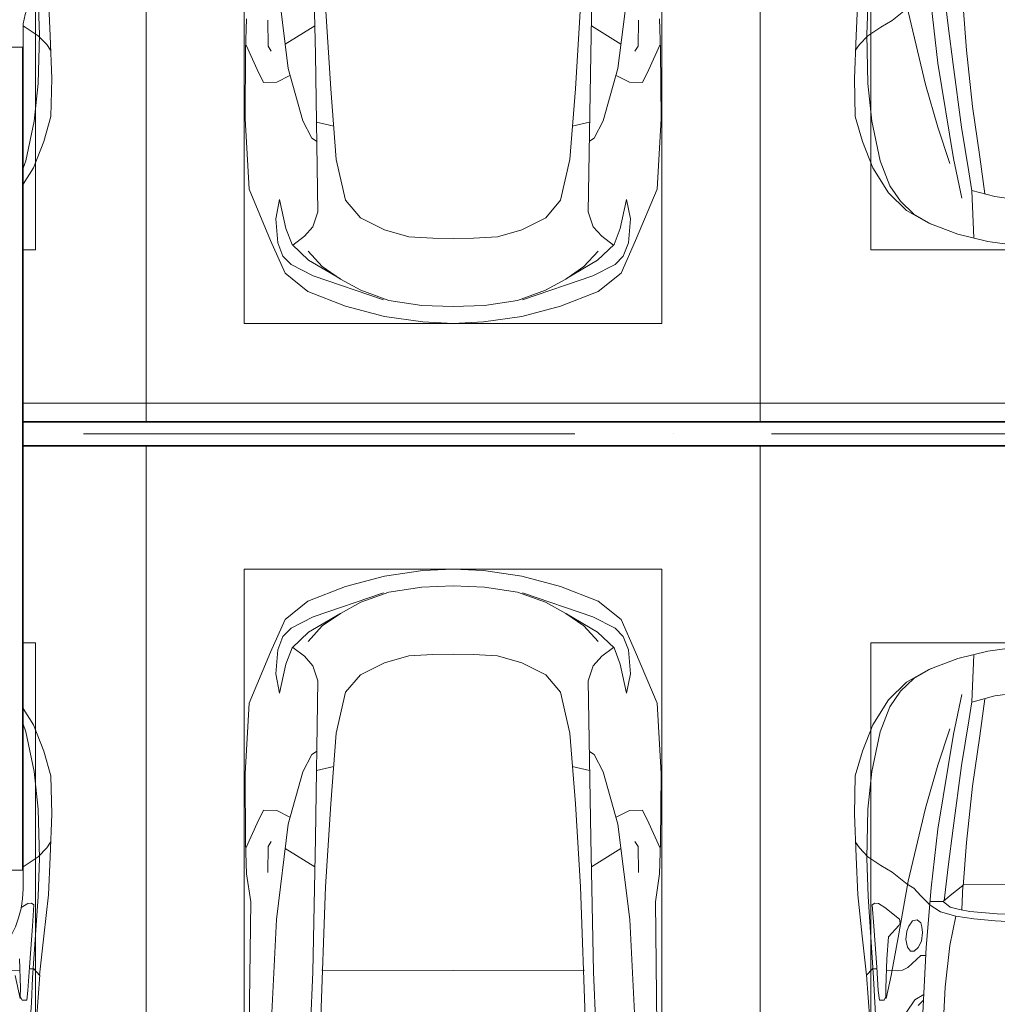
# Model space of a CAD drawing. Header units: millimetres. Extents: x -32229 to 192519, y -13689 to 125138.
# Tile 141 of 183: x 37521 to 41501, y 62079 to 66086. Entities that reach past the tile are written whole.
import ezdxf

# ---------------------------------------------------------------- set-up
doc = ezdxf.new("R2010")
doc.units = ezdxf.units.MM
doc.linetypes.add('ADSK_Осевая', pattern=[2800, 2000, -400, 0, -400])
for name, color, linetype, lineweight in [('A-DETL-GENF-OTLN', 7, 'Continuous', 18), ('A-FLOR-____-OTLN', 7, 'Continuous', 18), ('C-PRKG-____-OTLN', 7, 'Continuous', 18), ('E-CABL-TRAY-CNTR', 7, 'ADSK_Осевая', 18), ('E-CABL-TRAY-OTLN', 7, 'Continuous', 18)]:
    doc.layers.add(name, color=color, linetype=linetype, lineweight=lineweight)

# ---------------------------------------------------------------- blocks, each defined once
blk = doc.blocks.new('АР_Машиноместо - 4900x2400_М__5300х2500_-V106--01 ЭЛ')
at = {"layer": 'A-DETL-GENF-OTLN', "color": 254, "lineweight": 13, "true_color": 0xd4d4d4}
for p, q in [((2065.8, -3623.7), (2060.5, -3468.5)), ((2061.4, -3823.4), (2065.8, -3623.7)), ((2045.3, -3976.8), (2061.4, -3823.4)), ((2011.4, -4138.1), (2045.3, -3976.8)), ((1999.6, -4168.8), (2011.4, -4138.1))]:
    blk.add_line(p, q, dxfattribs=at)
at = {"layer": 'A-DETL-GENF-OTLN', "color": 253, "lineweight": 13, "true_color": 0xaaaaaa}
for p, q in [((2109.8, -3630), (2102.9, -3474.2)), ((2000.8, -3589.6), (2008.6, -3594.2)), ((2008.6, -3594.2), (2061.4, -3629.8)), ((2061.4, -3629.8), (2096.2, -3665.5)), ((2116, -3802.9), (2109.8, -3630)), ((2096.2, -3665.5), (2111.9, -3688.4)), ((2112.6, -3958.4), (2116, -3802.9)), ((2083.6, -4059.2), (2112.6, -3958.4)), ((2041.4, -4167), (2083.6, -4059.2)), ((1999.6, -4233.1), (2041.4, -4167))]:
    blk.add_line(p, q, dxfattribs=at)
at = {"layer": 'C-PRKG-____-OTLN', "color": 253, "lineweight": 13, "true_color": 0xaaaaaa}
for p, q in [((2500, -3400.4), (2500, -5199.7)), ((2050, -3469), (2050, -4500)), ((1999.6, -4500), (2050, -4500)), ((2500, -5300), (1999.6, -5300))]:
    blk.add_line(p, q, dxfattribs=at)
blk = doc.blocks.new('АР_Машиноместо - 5300x2500_С-V107--01 ЭЛ')
at = {"layer": 'A-DETL-GENF-OTLN', "color": 253, "lineweight": 13, "true_color": 0xaaaaaa}
for p, q in [((970.2, 4771.8), (812.7, 4729.4)), ((1126.4, 4794.1), (970.2, 4771.8)), ((1250, 4800), (1126.4, 4794.1)), ((1250, 4800), (1373.6, 4794.1)), ((1373.6, 4794.1), (1529.8, 4771.8)), ((1529.8, 4771.8), (1687.3, 4729.4)), ((812.7, 4729.4), (659.1, 4669.9)), ((1250, 4731.7), (1122.2, 4726.4)), ((1250, 4731.7), (1377.8, 4726.4)), ((1687.3, 4729.4), (1840.9, 4669.9)), ((680.7, 4606.5), (967, 4703.6)), ((988.2, 4706.7), (873.9, 4665.1)), ((1122.2, 4726.4), (988.2, 4706.7)), ((1377.8, 4726.4), (1511.8, 4706.7)), ((1511.8, 4706.7), (1626.1, 4665.1)), ((1819.3, 4606.5), (1533, 4703.6)), ((659.1, 4669.9), (565.9, 4595.1)), ((873.9, 4665.1), (791.3, 4619.7)), ((1626.1, 4665.1), (1708.7, 4619.7)), ((1840.9, 4669.9), (1934.1, 4595.1)), ((788.5, 4617.7), (661.8, 4543.1)), ((791.3, 4619.7), (717.1, 4568.9)), ((1708.7, 4619.7), (1782.9, 4568.9)), ((1711.5, 4617.7), (1838.2, 4543.1)), ((565.9, 4595.1), (507.1, 4462.6)), ((590.7, 4560.1), (680.7, 4606.5)), ((717.1, 4568.9), (659.6, 4505.3)), ((1782.9, 4568.9), (1840.4, 4505.3)), ((1909.3, 4560.1), (1819.3, 4606.5)), ((1934.1, 4595.1), (1992.9, 4462.6)), ((557.5, 4525.7), (590.7, 4560.1)), ((661.8, 4543.1), (594.6, 4479.3)), ((1838.2, 4543.1), (1905.4, 4479.3)), ((1942.5, 4525.7), (1909.3, 4560.1)), ((536.4, 4471.4), (557.5, 4525.7)), ((1963.6, 4471.4), (1942.5, 4525.7)), ((507.1, 4462.6), (419.6, 4254.2)), ((528.4, 4374.7), (536.4, 4471.4)), ((594.6, 4479.3), (569.5, 4413.1)), ((645, 4445.5), (597.3, 4481.4)), ((1069.6, 4447.3), (1167.1, 4453.2)), ((1167.1, 4453.2), (1250, 4453.9)), ((1332.9, 4453.2), (1250, 4453.9)), ((1430.4, 4447.3), (1332.9, 4453.2)), ((1855, 4445.5), (1902.7, 4481.4)), ((1905.4, 4479.3), (1930.5, 4413.1)), ((1971.6, 4374.7), (1963.6, 4471.4)), ((1992.9, 4462.6), (2080.4, 4254.2)), ((569.5, 4413.1), (543.7, 4295.1)), ((679.6, 4406.3), (645, 4445.5)), ((872.7, 4370.2), (970.5, 4419.3)), ((970.5, 4419.3), (1069.6, 4447.3)), ((1529.5, 4419.3), (1430.4, 4447.3)), ((1627.3, 4370.2), (1529.5, 4419.3)), ((1820.4, 4406.3), (1855, 4445.5)), ((1930.5, 4413.1), (1956.3, 4295.1)), ((543.7, 4295.1), (528.4, 4374.7)), ((699.7, 4345.5), (679.6, 4406.3)), ((812.5, 4298.9), (872.7, 4370.2)), ((1687.5, 4298.9), (1627.3, 4370.2)), ((1800.3, 4345.5), (1820.4, 4406.3)), ((1956.3, 4295.1), (1971.6, 4374.7)), ((689.3, 3705.5), (699.7, 4345.5)), ((1810.7, 3705.5), (1800.3, 4345.5)), ((774.4, 4132.9), (812.5, 4298.9)), ((1725.6, 4132.9), (1687.5, 4298.9)), ((419.6, 4254.2), (403.4, 3968)), ((2080.4, 4254.2), (2096.6, 3968)), ((752.2, 3845.6), (774.4, 4132.9)), ((1747.8, 3845.6), (1725.6, 4132.9)), ((675.2, 4045.5), (694.6, 4057.6)), ((1824.8, 4045.5), (1805.4, 4057.6)), ((638.7, 3975.4), (675.2, 4045.5)), ((1861.3, 3975.4), (1824.8, 4045.5)), ((403.4, 3968), (405.6, 3688.5)), ((578.7, 3762.9), (638.7, 3975.4)), ((1921.3, 3762.9), (1861.3, 3975.4)), ((2096.6, 3968), (2094.4, 3688.5)), ((453.1, 3766.3), (478.4, 3819.3)), ((478.4, 3819.3), (532.5, 3818.1)), ((532.5, 3818.1), (585.5, 3790.5)), ((731.2, 3507.6), (752.2, 3845.6)), ((1768.8, 3507.6), (1747.8, 3845.6)), ((1967.5, 3818.1), (1914.5, 3790.5)), ((2021.6, 3819.3), (1967.5, 3818.1)), ((2046.9, 3766.3), (2021.6, 3819.3)), ((408.2, 3667), (453.1, 3766.3)), ((534.1, 3400.4), (578.7, 3762.9)), ((1965.9, 3400.4), (1921.3, 3762.9)), ((2091.8, 3667), (2046.9, 3766.3)), ((405.6, 3688.5), (409.5, 3560)), ((496.8, 3671.6), (510.1, 3691.5)), ((683.4, 3400.4), (689.3, 3705.5)), ((1816.6, 3400.4), (1810.7, 3705.5)), ((2003.2, 3671.6), (1989.9, 3691.5)), ((2094.4, 3688.5), (2090.5, 3560)), ((495.5, 3566.1), (496.8, 3671.6)), ((687.1, 3588.8), (566.5, 3663.9)), ((1812.9, 3588.8), (1933.5, 3663.9)), ((2004.5, 3566.1), (2003.2, 3671.6))]:
    blk.add_line(p, q, dxfattribs=at)
at = {"layer": 'A-DETL-GENF-OTLN', "color": 254, "lineweight": 13, "true_color": 0xd4d4d4}
for p, q in [((694.6, 3980.4), (765.1, 3996.8)), ((1805.4, 3980.4), (1734.9, 3996.8))]:
    blk.add_line(p, q, dxfattribs=at)
at = {"layer": 'C-PRKG-____-OTLN', "color": 253, "lineweight": 13, "true_color": 0xaaaaaa}
for p, q in [((2500, 5300), (0, 5300)), ((0, 3400.4), (0, 5199.7)), ((2500, 3400.4), (2500, 5199.7)), ((400, 4800), (2100, 4800)), ((400, 3400.4), (400, 4800)), ((2100, 3400.4), (2100, 4800))]:
    blk.add_line(p, q, dxfattribs=at)
blk = doc.blocks.new('АР_Машиноместо - 4900x2400_М__5300х2500_-V108--01 ЭЛ')
at = {"layer": 'A-DETL-GENF-OTLN', "color": 253, "lineweight": 13, "true_color": 0xaaaaaa}
for p, q in [((1385.4, 4493), (1573, 4466.6)), ((1573, 4466.6), (1695.6, 4436.7)), ((1638.8, 4260.3), (1630.7, 4451.1)), ((1695.6, 4436.7), (1814, 4391.6)), ((1814, 4391.6), (1903.7, 4340.6)), ((1903.7, 4340.6), (1977.5, 4267.9)), ((1449.6, 4297.3), (1544.5, 4283.9)), ((1544.5, 4283.9), (1639, 4259.4)), ((1586, 4272.5), (1606.4, 4121.6)), ((1977.5, 4267.9), (2041.4, 4167)), ((2041.4, 4167), (2083.6, 4059.2)), ((1606.4, 4121.6), (1636.1, 3917.5)), ((2083.6, 4059.2), (2112.6, 3958.4)), ((2112.6, 3958.4), (2116, 3802.9)), ((1636.1, 3917.5), (1659.9, 3687.8)), ((2116, 3802.9), (2109.8, 3630)), ((1659.9, 3687.8), (1673.4, 3509.6)), ((2096.2, 3665.5), (2111.9, 3688.4)), ((2061.4, 3629.8), (2096.2, 3665.5)), ((2008.6, 3594.2), (2061.4, 3629.8)), ((2109.8, 3630), (2102.9, 3474.2)), ((1901.7, 3518.6), (1962.1, 3567)), ((1962.1, 3567), (2008.6, 3594.2))]:
    blk.add_line(p, q, dxfattribs=at)
at = {"layer": 'A-DETL-GENF-OTLN', "color": 254, "lineweight": 13, "true_color": 0xd4d4d4}
for p, q in [((1803.7, 4395.8), (1875, 4354.8)), ((1875, 4354.8), (1928.5, 4303.1)), ((1713.1, 4128.3), (1678.9, 4289.8)), ((1928.5, 4303.1), (1972.2, 4239.8)), ((1651, 4182.8), (1638.8, 4260.3)), ((1972.2, 4239.8), (2011.4, 4138.1)), ((1680.6, 4000.8), (1651, 4182.8)), ((1776.8, 3741.5), (1713.1, 4128.3)), ((1777.3, 4001.8), (1728.3, 4149.8)), ((2011.4, 4138.1), (2045.3, 3976.8)), ((1714.3, 3746.6), (1680.6, 4000.8)), ((1826.4, 3827.1), (1777.3, 4001.8)), ((2045.3, 3976.8), (2061.4, 3823.4)), ((1897.7, 3530.2), (1826.4, 3827.1)), ((2061.4, 3823.4), (2065.8, 3623.7)), ((1734.5, 3589.1), (1714.3, 3746.6)), ((1804.3, 3502.8), (1776.8, 3741.5)), ((2065.8, 3623.7), (2060.5, 3468.5)), ((1750.9, 3450.8), (1734.5, 3589.1))]:
    blk.add_line(p, q, dxfattribs=at)
at = {"layer": 'C-PRKG-____-OTLN', "color": 253, "lineweight": 13, "true_color": 0xaaaaaa}
for p, q in [((2500, 5300), (0, 5300)), ((2500, 3400.4), (2500, 5199.7)), ((450, 4500), (2050, 4500)), ((2050, 3400.4), (2050, 4500))]:
    blk.add_line(p, q, dxfattribs=at)
blk = doc.blocks.new('АР_Машиноместо - 4900x2400_М__5300х2500_-V109--01 ЭЛ')
at = {"layer": 'A-DETL-GENF-OTLN', "color": 253, "lineweight": 13, "true_color": 0xaaaaaa}
for p, q in [((1999.6, 4233.1), (2041.4, 4167)), ((2041.4, 4167), (2083.6, 4059.2)), ((2083.6, 4059.2), (2112.6, 3958.4)), ((2112.6, 3958.4), (2116, 3802.9)), ((2116, 3802.9), (2109.8, 3630)), ((2096.2, 3665.5), (2111.9, 3688.4)), ((2061.4, 3629.8), (2096.2, 3665.5)), ((2008.6, 3594.2), (2061.4, 3629.8)), ((2109.8, 3630), (2102.9, 3474.2)), ((1999.6, 3588.9), (2008.6, 3594.2)), ((2102.9, 3474.2), (2084.3, 3305.9)), ((2018.5, 3439.1), (1992, 3422.8)), ((2033.8, 3441.1), (2018.5, 3439.1)), ((2043.4, 3434.5), (2033.8, 3441.1)), ((2037.8, 3347.3), (2043.4, 3434.5)), ((2025.2, 3179.9), (2037.8, 3347.3)), ((2084.3, 3305.9), (2067.1, 3148.3)), ((1984.7, 3213.7), (1989.1, 3094.6)), ((1941.6, 3165.4), (1986.4, 3168)), ((2019.2, 3085), (2025.2, 3179.9)), ((2024.8, 3173.5), (2043.1, 3174.2)), ((2043.1, 3174.2), (2067.1, 3148.3)), ((2067.2, 3149.3), (2054, 2964.8)), ((1989.1, 3094.6), (1987.8, 3061.4)), ((1987.8, 3061.4), (1995.5, 3046.6)), ((1995.5, 3046.6), (2014.4, 3046.1)), ((2014.4, 3046.1), (2019.2, 3085))]:
    blk.add_line(p, q, dxfattribs=at)
at = {"layer": 'A-DETL-GENF-OTLN', "color": 254, "lineweight": 13, "true_color": 0xd4d4d4}
for p, q in [((1999.6, 4168.8), (2011.4, 4138.1)), ((2011.4, 4138.1), (2045.3, 3976.8)), ((2045.3, 3976.8), (2061.4, 3823.4)), ((2061.4, 3823.4), (2065.8, 3623.7)), ((2065.8, 3623.7), (2060.5, 3468.5)), ((2060.5, 3468.5), (2038, 3136.6)), ((1987.5, 3053.2), (1967.3, 3145.9)), ((2038, 3136.6), (2033.7, 3036.3)), ((2033.7, 3036.3), (2026.1, 2913.7))]:
    blk.add_line(p, q, dxfattribs=at)
at = {"layer": 'C-PRKG-____-OTLN', "color": 253, "lineweight": 13, "true_color": 0xaaaaaa}
for p, q in [((2500, 5300), (1999.6, 5300)), ((2500, 0), (2500, 5300)), ((1999.6, 4500), (2050, 4500)), ((2050, 800), (2050, 4500))]:
    blk.add_line(p, q, dxfattribs=at)
blk = doc.blocks.new('АР_Машиноместо - 5300x2500_С-V110--01 ЭЛ')
at = {"layer": 'A-DETL-GENF-OTLN', "color": 253, "lineweight": 13, "true_color": 0xaaaaaa}
for p, q in [((426.5, -3446.8), (417.5, -2723)), ((2073.5, -3446.8), (2082.5, -2723)), ((501.4, -2789.7), (530.9, -3374.8)), ((704.9, -2775.5), (731.2, -3507.6)), ((1795.1, -2775.5), (1768.8, -3507.6)), ((1998.6, -2789.7), (1969.1, -3374.8)), ((665.6, -2864.6), (678.7, -3159.5)), ((1834.4, -2864.6), (1821.3, -3159.5)), ((678.7, -3159.5), (689.3, -3705.5)), ((1821.3, -3159.5), (1810.7, -3705.5)), ((530.9, -3374.8), (578.7, -3762.9)), ((1969.1, -3374.8), (1921.3, -3762.9)), ((409.5, -3560), (426.5, -3446.8)), ((2090.5, -3560), (2073.5, -3446.8)), ((731.2, -3507.6), (752.2, -3845.6)), ((1768.8, -3507.6), (1747.8, -3845.6)), ((405.6, -3688.5), (409.5, -3560)), ((2094.4, -3688.5), (2090.5, -3560)), ((495.5, -3566.1), (496.8, -3671.6)), ((687.1, -3588.8), (566.5, -3663.9)), ((1812.9, -3588.8), (1933.5, -3663.9)), ((2004.5, -3566.1), (2003.2, -3671.6)), ((408.2, -3667), (453.1, -3766.3)), ((496.8, -3671.6), (510.1, -3691.5)), ((2003.2, -3671.6), (1989.9, -3691.5)), ((2091.8, -3667), (2046.9, -3766.3)), ((403.4, -3968), (405.6, -3688.5)), ((689.3, -3705.5), (699.7, -4345.5)), ((1810.7, -3705.5), (1800.3, -4345.5)), ((2096.6, -3968), (2094.4, -3688.5)), ((453.1, -3766.3), (478.4, -3819.3)), ((578.7, -3762.9), (638.7, -3975.4)), ((1921.3, -3762.9), (1861.3, -3975.4)), ((2046.9, -3766.3), (2021.6, -3819.3)), ((532.5, -3818.1), (585.5, -3790.5)), ((1967.5, -3818.1), (1914.5, -3790.5)), ((478.4, -3819.3), (532.5, -3818.1)), ((752.2, -3845.6), (774.4, -4132.9)), ((1747.8, -3845.6), (1725.6, -4132.9)), ((2021.6, -3819.3), (1967.5, -3818.1)), ((419.6, -4254.2), (403.4, -3968)), ((638.7, -3975.4), (675.2, -4045.5)), ((1861.3, -3975.4), (1824.8, -4045.5)), ((2080.4, -4254.2), (2096.6, -3968)), ((675.2, -4045.5), (694.6, -4057.6)), ((1824.8, -4045.5), (1805.4, -4057.6)), ((774.4, -4132.9), (812.5, -4298.9)), ((1725.6, -4132.9), (1687.5, -4298.9)), ((507.1, -4462.6), (419.6, -4254.2)), ((1992.9, -4462.6), (2080.4, -4254.2)), ((543.7, -4295.1), (528.4, -4374.7)), ((569.5, -4413.1), (543.7, -4295.1)), ((812.5, -4298.9), (872.7, -4370.2)), ((1687.5, -4298.9), (1627.3, -4370.2)), ((1930.5, -4413.1), (1956.3, -4295.1)), ((1956.3, -4295.1), (1971.6, -4374.7)), ((699.7, -4345.5), (679.6, -4406.3)), ((1800.3, -4345.5), (1820.4, -4406.3)), ((528.4, -4374.7), (536.4, -4471.4)), ((679.6, -4406.3), (645, -4445.5)), ((872.7, -4370.2), (970.5, -4419.3)), ((1627.3, -4370.2), (1529.5, -4419.3)), ((1820.4, -4406.3), (1855, -4445.5)), ((1971.6, -4374.7), (1963.6, -4471.4)), ((594.6, -4479.3), (569.5, -4413.1)), ((645, -4445.5), (597.3, -4481.4)), ((970.5, -4419.3), (1069.6, -4447.3)), ((1069.6, -4447.3), (1167.1, -4453.2)), ((1430.4, -4447.3), (1332.9, -4453.2)), ((1529.5, -4419.3), (1430.4, -4447.3)), ((1855, -4445.5), (1902.7, -4481.4)), ((1905.4, -4479.3), (1930.5, -4413.1)), ((565.9, -4595.1), (507.1, -4462.6)), ((536.4, -4471.4), (557.5, -4525.7)), ((661.8, -4543.1), (594.6, -4479.3)), ((1167.1, -4453.2), (1250, -4453.9)), ((1332.9, -4453.2), (1250, -4453.9)), ((1838.2, -4543.1), (1905.4, -4479.3)), ((1934.1, -4595.1), (1992.9, -4462.6)), ((1963.6, -4471.4), (1942.5, -4525.7)), ((557.5, -4525.7), (590.7, -4560.1)), ((717.1, -4568.9), (659.6, -4505.3)), ((1782.9, -4568.9), (1840.4, -4505.3)), ((1942.5, -4525.7), (1909.3, -4560.1)), ((590.7, -4560.1), (680.7, -4606.5)), ((788.5, -4617.7), (661.8, -4543.1)), ((1711.5, -4617.7), (1838.2, -4543.1)), ((1909.3, -4560.1), (1819.3, -4606.5)), ((659.1, -4669.9), (565.9, -4595.1)), ((680.7, -4606.5), (967, -4703.6)), ((791.3, -4619.7), (717.1, -4568.9)), ((1819.3, -4606.5), (1533, -4703.6)), ((1708.7, -4619.7), (1782.9, -4568.9)), ((1840.9, -4669.9), (1934.1, -4595.1)), ((873.9, -4665.1), (791.3, -4619.7)), ((1626.1, -4665.1), (1708.7, -4619.7)), ((812.7, -4729.4), (659.1, -4669.9)), ((988.2, -4706.7), (873.9, -4665.1)), ((1511.8, -4706.7), (1626.1, -4665.1)), ((1687.3, -4729.4), (1840.9, -4669.9)), ((1122.2, -4726.4), (988.2, -4706.7)), ((1250, -4731.7), (1122.2, -4726.4)), ((1250, -4731.7), (1377.8, -4726.4)), ((1377.8, -4726.4), (1511.8, -4706.7)), ((970.2, -4771.8), (812.7, -4729.4)), ((1529.8, -4771.8), (1687.3, -4729.4)), ((1126.4, -4794.1), (970.2, -4771.8)), ((1250, -4800), (1126.4, -4794.1)), ((1250, -4800), (1373.6, -4794.1)), ((1373.6, -4794.1), (1529.8, -4771.8))]:
    blk.add_line(p, q, dxfattribs=at)
at = {"layer": 'A-DETL-GENF-OTLN', "color": 254, "lineweight": 13, "true_color": 0xd4d4d4}
for p, q in [((715.1, -3168.3), (1250, -3167.3)), ((1784.9, -3168.3), (1250, -3167.3)), ((694.6, -3980.4), (765.1, -3996.8)), ((1805.4, -3980.4), (1734.9, -3996.8))]:
    blk.add_line(p, q, dxfattribs=at)
at = {"layer": 'C-PRKG-____-OTLN', "color": 253, "lineweight": 13, "true_color": 0xaaaaaa}
for p, q in [((0, 0), (0, -5300)), ((2500, 0), (2500, -5300)), ((400, -500), (400, -4800)), ((2100, -500), (2100, -4800)), ((400, -4800), (2100, -4800)), ((2500, -5300), (0, -5300))]:
    blk.add_line(p, q, dxfattribs=at)
blk = doc.blocks.new('АР_Машиноместо - 4900x2400_М__5300х2500_-V32--01 ЭЛ')
at = {"layer": 'A-DETL-GENF-OTLN', "color": 254, "lineweight": 13, "true_color": 0xd4d4d4}
for p, q in [((1762.2, -2818.3), (1747.2, -3099)), ((2033.7, -3036.3), (2026.1, -2913.7)), ((1904.8, -2997.9), (1871, -3048.1)), ((2038, -3136.6), (2033.7, -3036.3)), ((1871, -3048.1), (1833.3, -3069.7)), ((1987.5, -3053.2), (1967.3, -3145.9)), ((1747.2, -3099), (1728.3, -3268.5)), ((1967.3, -3145.9), (1936, -3316.2)), ((2060.5, -3468.5), (2038, -3136.6)), ((1728.3, -3268.5), (1702.9, -3388.2)), ((1936, -3316.2), (1897.7, -3530.2)), ((1406.5, -3360.7), (1542.9, -3368.9)), ((1542.9, -3368.9), (1630, -3377.1)), ((1630, -3377.1), (1702.9, -3388.2)), ((1702.9, -3388.2), (1765.4, -3405.8)), ((1765.4, -3405.8), (1811.5, -3435.5)), ((1750.9, -3450.8), (1734.5, -3589.1)), ((2065.8, -3623.7), (2060.5, -3468.5)), ((1804.3, -3502.8), (1776.8, -3741.5)), ((1897.7, -3530.2), (1826.4, -3827.1)), ((1734.5, -3589.1), (1714.3, -3746.6)), ((2061.4, -3823.4), (2065.8, -3623.7)), ((1714.3, -3746.6), (1680.6, -4000.8)), ((1776.8, -3741.5), (1713.1, -4128.3)), ((1826.4, -3827.1), (1777.3, -4001.8)), ((2045.3, -3976.8), (2061.4, -3823.4)), ((1680.6, -4000.8), (1651, -4182.8)), ((1777.3, -4001.8), (1728.3, -4149.8)), ((2011.4, -4138.1), (2045.3, -3976.8)), ((1713.1, -4128.3), (1678.9, -4289.8)), ((1972.2, -4239.8), (2011.4, -4138.1)), ((1651, -4182.8), (1638.8, -4260.3)), ((1928.5, -4303.1), (1972.2, -4239.8)), ((1875, -4354.8), (1928.5, -4303.1)), ((1803.7, -4395.8), (1875, -4354.8))]:
    blk.add_line(p, q, dxfattribs=at)
at = {"layer": 'A-DETL-GENF-OTLN', "color": 253, "lineweight": 13, "true_color": 0xaaaaaa}
for p, q in [((1840.7, -2936), (1823.6, -3260.1)), ((2067.2, -3149.3), (2054, -2964.8)), ((1834.9, -3046.1), (1856.4, -3024.6)), ((1987.8, -3061.4), (1995.5, -3046.6)), ((1989.1, -3094.6), (1987.8, -3061.4)), ((1995.5, -3046.6), (2014.4, -3046.1)), ((2014.4, -3046.1), (2019.2, -3085)), ((2019.2, -3085), (2025.2, -3179.9)), ((1984.7, -3213.7), (1989.1, -3094.6)), ((1920.5, -3167.7), (1941.6, -3165.4)), ((1941.6, -3165.4), (1986.4, -3168)), ((2043.1, -3174.2), (2067.1, -3148.3)), ((2084.3, -3305.9), (2067.1, -3148.3)), ((1845.5, -3228.1), (1898.3, -3179.4)), ((1898.3, -3179.4), (1920.5, -3167.7)), ((2024.8, -3173.5), (2043.1, -3174.2)), ((2025.2, -3179.9), (2037.8, -3347.3)), ((1825.4, -3227.6), (1845.5, -3228.1)), ((1977.8, -3303.2), (1984.7, -3213.7)), ((1823.6, -3260.1), (1804.3, -3502.8)), ((1842.8, -3286.3), (1856.8, -3259.9)), ((1856.8, -3259.9), (1873.2, -3246.1)), ((1873.2, -3246.1), (1887.9, -3245.7)), ((1887.9, -3245.7), (1900.2, -3262.3)), ((1900.2, -3262.3), (1906.4, -3292.5)), ((1838.9, -3321.2), (1842.8, -3286.3)), ((1841.3, -3344.5), (1838.9, -3321.2)), ((1906.4, -3292.5), (1902.9, -3327.4)), ((1935.4, -3349.7), (1977.8, -3303.2)), ((2102.9, -3474.2), (2084.3, -3305.9)), ((1845.9, -3360.7), (1841.3, -3344.5)), ((1861.3, -3372.5), (1845.9, -3360.7)), ((1894.8, -3346.8), (1880, -3369.3)), ((1902.9, -3327.4), (1894.8, -3346.8)), ((1930.3, -3360.7), (1935.4, -3349.7)), ((1933.2, -3375.1), (1930.3, -3360.7)), ((2037.8, -3347.3), (2043.4, -3434.5)), ((1397.5, -3394.3), (1534.7, -3397.8)), ((1534.7, -3397.8), (1646.7, -3407.2)), ((1880, -3369.3), (1861.3, -3372.5)), ((1992, -3422.8), (1933.2, -3375.1)), ((1646.7, -3407.2), (1688.9, -3414.8)), ((1674.4, -3512.1), (1679, -3413)), ((1688.9, -3414.8), (1727, -3424.2)), ((1727, -3424.2), (1755.7, -3447)), ((1809.8, -3433.7), (1845.3, -3470.4)), ((2018.5, -3439.1), (1992, -3422.8)), ((2033.8, -3441.1), (2018.5, -3439.1)), ((2043.4, -3434.5), (2033.8, -3441.1)), ((1726.8, -3472.4), (1674.4, -3512.1)), ((1755.7, -3447), (1726.8, -3472.4)), ((1755.7, -3447.2), (1808.7, -3447.2)), ((1845.3, -3470.4), (1875.1, -3501.2)), ((2109.8, -3630), (2102.9, -3474.2)), ((1250, -3520.1), (1672.8, -3517.2)), ((1659.9, -3687.8), (1673.4, -3509.6)), ((1875.1, -3501.2), (1901.7, -3518.6)), ((1901.7, -3518.6), (1962.1, -3567)), ((1962.1, -3567), (2008.6, -3594.2)), ((2008.6, -3594.2), (2061.4, -3629.8)), ((2061.4, -3629.8), (2096.2, -3665.5)), ((2116, -3802.9), (2109.8, -3630)), ((2096.2, -3665.5), (2111.9, -3688.4)), ((1636.1, -3917.5), (1659.9, -3687.8)), ((2112.6, -3958.4), (2116, -3802.9)), ((1606.4, -4121.6), (1636.1, -3917.5)), ((2083.6, -4059.2), (2112.6, -3958.4)), ((2041.4, -4167), (2083.6, -4059.2)), ((1586, -4272.5), (1606.4, -4121.6)), ((1977.5, -4267.9), (2041.4, -4167)), ((1449.6, -4297.3), (1544.5, -4283.9)), ((1544.5, -4283.9), (1639, -4259.4)), ((1638.8, -4260.3), (1630.7, -4451.1)), ((1903.7, -4340.6), (1977.5, -4267.9)), ((1814, -4391.6), (1903.7, -4340.6)), ((1695.6, -4436.7), (1814, -4391.6)), ((1573, -4466.6), (1695.6, -4436.7)), ((1385.4, -4493), (1573, -4466.6))]:
    blk.add_line(p, q, dxfattribs=at)
at = {"layer": 'C-PRKG-____-OTLN', "color": 253, "lineweight": 13, "true_color": 0xaaaaaa}
for p, q in [((2500, 0), (2500, -5300)), ((2050, -800), (2050, -4500)), ((450, -4500), (2050, -4500)), ((2500, -5300), (0, -5300))]:
    blk.add_line(p, q, dxfattribs=at)
blk = doc.blocks.new('Наметкина 10_РД_АР_П_отсоединено_rvt-1--01 ЭЛ')
at = {"layer": 'A-FLOR-____-OTLN', "color": 253, "lineweight": 13, "true_color": 0xaaaaaa}
blk.add_line((42935.3, 64525), (37534.9, 64525), dxfattribs=at)
at = {"layer": 'C-PRKG-____-OTLN', "color": 253, "lineweight": 13, "true_color": 0xaaaaaa}
for name, p in [('АР_Машиноместо - 4900x2400_М__5300х2500_-V106--01 ЭЛ', (35535.3, 69650)), ('АР_Машиноместо - 4900x2400_М__5300х2500_-V109--01 ЭЛ', (35535.3, 59050))]:
    blk.add_blockref(name, p, dxfattribs=at)
at = {"layer": 'C-PRKG-____-OTLN', "color": 253, "lineweight": 13, "true_color": 0xaaaaaa, "rotation": 180}
for name, p in [('АР_Машиноместо - 5300x2500_С-V107--01 ЭЛ', (40535.3, 69650)), ('АР_Машиноместо - 4900x2400_М__5300х2500_-V108--01 ЭЛ', (43035.3, 69650)), ('АР_Машиноместо - 5300x2500_С-V110--01 ЭЛ', (40535.3, 59050)), ('АР_Машиноместо - 4900x2400_М__5300х2500_-V32--01 ЭЛ', (43035.3, 59050))]:
    blk.add_blockref(name, p, dxfattribs=at)
blk = doc.blocks.new('M_Горизонтальный изгиб-колено для канального - Стандартное-2053756--01 ЭЛ')
at = {"layer": 'E-CABL-TRAY-OTLN', "color": 94, "true_color": 0x009f00}
for p, q in [((100, 375), (-100, 375)), ((-100, 375), (-100, 300)), ((100, 300), (100, 375)), ((-375, -100), (-375, 100)), ((-375, 100), (-300, 100)), ((-300, -100), (-375, -100))]:
    blk.add_line(p, q, dxfattribs=at)
for radius, end in [(400, 360), (200, 0)]:
    blk.add_arc((-300, 300), radius, 270, end, dxfattribs=at)

msp = doc.modelspace()

# ---------------------------------------------------------------- linework, layer by layer
at = {"layer": 'E-CABL-TRAY-CNTR', "color": 5, "true_color": 0x0000ff}
msp.add_line((45381.5, 64400.3), (37534.9, 64400.3), dxfattribs=at)
at = {"layer": 'E-CABL-TRAY-OTLN', "color": 94, "true_color": 0x009f00}
for p, q in [((37532.3, 65974.6), (37534.9, 65974.6)), ((37532.3, 62624.6), (37532.3, 65974.6)), ((37534.9, 62624.6), (37534.9, 65974.6)), ((37534.9, 62624.6), (37532.3, 62624.6))]:
    msp.add_line(p, q, dxfattribs=at)
at = {"layer": 'E-CABL-TRAY-OTLN', "color": 5, "true_color": 0x0000ff}
for p, q in [((45381.5, 64450.3), (37534.9, 64450.3)), ((45381.5, 64447.8), (37534.9, 64447.8)), ((45381.5, 64352.8), (37534.9, 64352.8)), ((45381.5, 64350.3), (37534.9, 64350.3))]:
    msp.add_line(p, q, dxfattribs=at)

# ---------------------------------------------------------------- block references
at = {"lineweight": 5}
msp.add_blockref('Наметкина 10_РД_АР_П_отсоединено_rvt-1--01 ЭЛ', (0, 0), dxfattribs=at)
at = {"layer": 'E-CABL-TRAY-OTLN', "color": 94, "true_color": 0x009f00, "rotation": 180}
msp.add_blockref('M_Горизонтальный изгиб-колено для канального - Стандартное-2053756--01 ЭЛ', (37434.9, 66349.6), dxfattribs=at)
at = {"layer": 'E-CABL-TRAY-OTLN', "color": 94, "true_color": 0x009f00}
msp.add_blockref('M_Горизонтальный изгиб-колено для канального - Стандартное-2053756--01 ЭЛ', (37434.9, 62249.6), dxfattribs=at)

doc.saveas('drawing.dxf')
